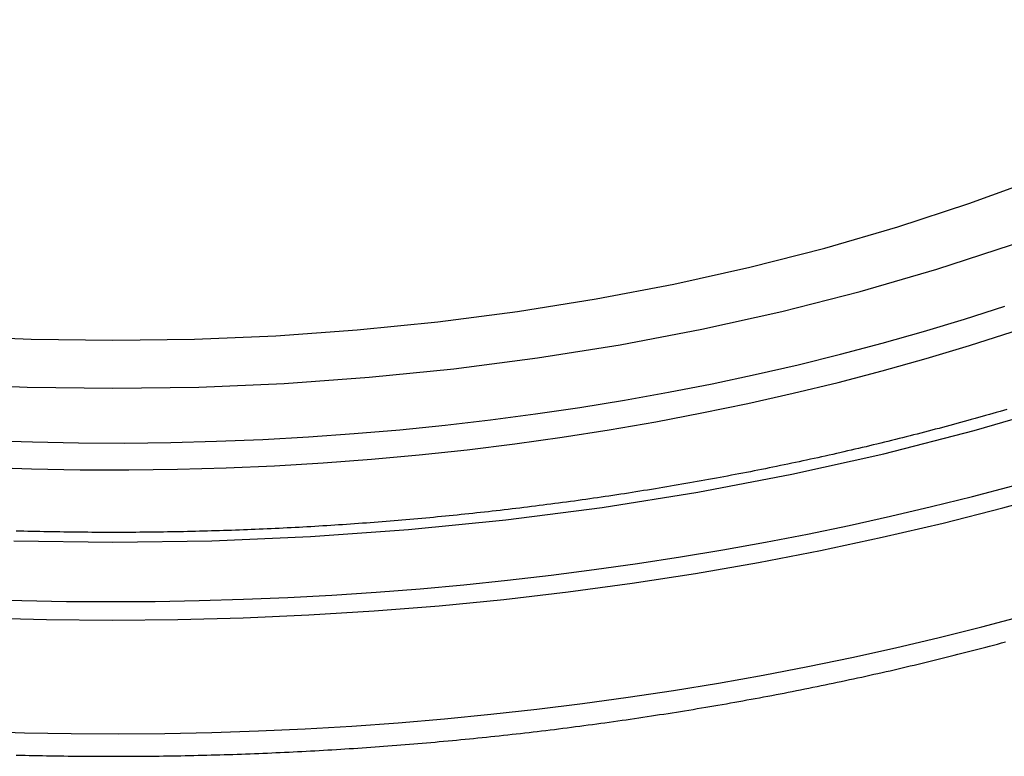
# Paper-space layout 'Layout1' of a CAD drawing. Extents: x -201 to 291, y 10 to 347.
# Tile 67 of 90: x 222.59 to 228.8, y 128.16 to 132.81. Entities that reach past the tile are written whole.
import ezdxf

# ---------------------------------------------------------------- set-up
doc = ezdxf.new("R2010")
doc.units = 0
doc.layers.add('DEFAULT', color=7, linetype='CONTINUOUS')
doc.layers.add('FTP-20T-40T', color=7, linetype='CONTINUOUS')

# ---------------------------------------------------------------- blocks, each defined once
blk = doc.blocks.new('SE6')
at = {"layer": 'FTP-20T-40T', "color": 7, "linetype": 'CONTINUOUS'}
for points in [[(252.184, 77.6993, 0), (252.556, 77.6941, 0), (252.927, 77.6993, 0), (253.297, 77.7151, 0), (253.665, 77.7413, 0), (254.031, 77.778, 0), (254.393, 77.8249, 0), (254.751, 77.8821, 0), (255.104, 77.9493, 0), (255.45, 78.0264, 0), (255.789, 78.1133, 0), (256.121, 78.2097, 0), (256.444, 78.3153, 0), (256.757, 78.43, 0), (257.061, 78.5534, 0), (257.354, 78.6852, 0), (257.635, 78.8252, 0), (257.904, 78.973, 0), (258.16, 79.1282, 0), (258.402, 79.2905, 0), (258.63, 79.4595, 0), (258.844, 79.6347, 0), (259.043, 79.8158, 0)], [(251.912, 78.2905, 0), (252.234, 78.2768, 0), (252.556, 78.2722, 0), (252.878, 78.2768, 0), (253.199, 78.2905, 0), (253.518, 78.3133, 0), (253.836, 78.345, 0), (254.15, 78.3858, 0), (254.46, 78.4354, 0), (254.766, 78.4937, 0), (255.067, 78.5606, 0), (255.361, 78.636, 0), (255.649, 78.7196, 0), (255.929, 78.8112, 0), (256.201, 78.9107, 0), (256.464, 79.0178, 0), (256.718, 79.1322, 0), (256.962, 79.2536, 0), (257.195, 79.3819, 0), (257.418, 79.5165, 0), (257.628, 79.6573, 0)], [(251.943, 78.4696, 0), (252.249, 78.4566, 0), (252.556, 78.4522, 0), (252.862, 78.4566, 0), (253.168, 78.4696, 0), (253.473, 78.4913, 0), (253.775, 78.5216, 0), (254.074, 78.5604, 0), (254.37, 78.6076, 0), (254.661, 78.6632, 0), (254.947, 78.7269, 0), (255.228, 78.7987, 0), (255.502, 78.8783, 0), (255.769, 78.9656, 0), (256.028, 79.0604, 0), (256.279, 79.1624, 0), (256.521, 79.2713, 0), (256.753, 79.387, 0), (256.975, 79.5091, 0), (257.187, 79.6374, 0), (257.387, 79.7715, 0)], [(252.06, 77.4099, 0), (252.306, 77.4033, 0), (252.553, 77.4011, 0), (252.799, 77.4032, 0), (253.045, 77.4097, 0), (253.291, 77.4206, 0), (253.536, 77.4359, 0), (253.78, 77.4555, 0), (254.023, 77.4794, 0), (254.265, 77.5077, 0), (254.505, 77.5402, 0), (254.743, 77.577, 0), (254.979, 77.618, 0), (255.212, 77.6632, 0), (255.444, 77.7125, 0), (255.672, 77.7659, 0), (255.897, 77.8234, 0), (256.12, 77.8848, 0)], [(252.068, 77.9754, 0), (252.25, 77.9692, 0), (252.433, 77.9659, 0), (252.615, 77.9654, 0), (252.798, 77.9677, 0), (252.981, 77.9729, 0), (253.163, 77.981, 0), (253.345, 77.9918, 0), (253.526, 78.0055, 0), (253.706, 78.022, 0), (253.886, 78.0413, 0), (254.065, 78.0634, 0), (254.242, 78.0882, 0), (254.419, 78.1158, 0), (254.594, 78.1461, 0), (254.767, 78.1792, 0), (254.939, 78.2149, 0), (255.11, 78.2533, 0), (255.278, 78.2943, 0), (255.444, 78.3379, 0), (255.609, 78.3841, 0), (255.771, 78.4329, 0), (255.931, 78.4841, 0)], [(252.081, 78.0761, 0), (252.254, 78.0704, 0), (252.427, 78.0672, 0), (252.6, 78.0665, 0), (252.773, 78.0685, 0), (252.945, 78.073, 0), (253.118, 78.08, 0), (253.29, 78.0896, 0), (253.462, 78.1018, 0), (253.633, 78.1165, 0), (253.803, 78.1337, 0), (253.973, 78.1534, 0), (254.142, 78.1756, 0), (254.309, 78.2003, 0), (254.476, 78.2275, 0), (254.641, 78.2572, 0), (254.805, 78.2893, 0), (254.967, 78.3238, 0), (255.128, 78.3607, 0), (255.287, 78.3999, 0), (255.444, 78.4415, 0), (255.599, 78.4855, 0), (255.753, 78.5317, 0), (255.904, 78.5801, 0)], [(252.048, 77.4801, 0), (252.214, 77.475, 0), (252.381, 77.4719, 0), (252.547, 77.4708, 0), (252.714, 77.4717, 0), (252.88, 77.4746, 0), (253.046, 77.4795, 0), (253.213, 77.4864, 0), (253.378, 77.4954, 0), (253.544, 77.5064, 0), (253.709, 77.5193, 0), (253.873, 77.5342, 0), (254.037, 77.5512, 0), (254.201, 77.5701, 0), (254.363, 77.591, 0), (254.525, 77.6138, 0), (254.686, 77.6386, 0), (254.846, 77.6653, 0), (255.005, 77.694, 0), (255.163, 77.7246, 0), (255.319, 77.7571, 0), (255.475, 77.7914, 0), (255.629, 77.8277, 0), (255.782, 77.8658, 0), (255.934, 77.9057, 0)], [(252.048, 76.9838, 0), (252.224, 76.9784, 0), (252.399, 76.9754, 0), (252.575, 76.9745, 0), (252.751, 76.9759, 0), (252.927, 76.9794, 0), (253.102, 76.9853, 0), (253.278, 76.9933, 0), (253.453, 77.0036, 0), (253.627, 77.0161, 0), (253.801, 77.0308, 0), (253.974, 77.0477, 0), (254.147, 77.0668, 0), (254.319, 77.0881, 0), (254.49, 77.1116, 0), (254.66, 77.1372, 0), (254.829, 77.165, 0), (254.997, 77.1949, 0), (255.164, 77.2269, 0), (255.33, 77.2611, 0), (255.494, 77.2973, 0), (255.657, 77.3357, 0), (255.818, 77.3761, 0), (255.978, 77.4185, 0)]]:
    blk.add_polyline3d(points, dxfattribs=at)
at = {"layer": 'FTP-20T-40T', "color": 7}
for points in [[(252.193, 76.8947, 0), (252.21, 76.8943, 0), (252.226, 76.8939, 0), (252.242, 76.8935, 0), (252.258, 76.8932, 0), (252.275, 76.8928, 0), (252.291, 76.8925, 0), (252.307, 76.8922, 0), (252.323, 76.8919, 0), (252.34, 76.8916, 0), (252.356, 76.8914, 0), (252.372, 76.8912, 0), (252.388, 76.891, 0), (252.405, 76.8908, 0), (252.421, 76.8906, 0), (252.437, 76.8905, 0), (252.453, 76.8903, 0), (252.47, 76.8902, 0), (252.486, 76.8901, 0), (252.502, 76.89, 0), (252.518, 76.89, 0), (252.535, 76.89, 0), (252.551, 76.8899, 0), (252.567, 76.8899, 0), (252.583, 76.89, 0), (252.6, 76.89, 0), (252.616, 76.8901, 0), (252.632, 76.8902, 0), (252.648, 76.8903, 0), (252.665, 76.8904, 0), (252.681, 76.8905, 0), (252.697, 76.8907, 0), (252.713, 76.8909, 0), (252.73, 76.891, 0), (252.746, 76.8913, 0), (252.762, 76.8915, 0), (252.778, 76.8918, 0), (252.795, 76.892, 0), (252.811, 76.8923, 0), (252.827, 76.8926, 0), (252.843, 76.893, 0), (252.86, 76.8933, 0), (252.876, 76.8937, 0), (252.892, 76.8941, 0), (252.908, 76.8945, 0), (252.925, 76.8949, 0), (252.941, 76.8954, 0), (252.957, 76.8958, 0), (252.973, 76.8963, 0), (252.99, 76.8968, 0), (253.006, 76.8973, 0), (253.022, 76.8979, 0), (253.038, 76.8984, 0), (253.054, 76.899, 0), (253.071, 76.8996, 0), (253.087, 76.9002, 0), (253.103, 76.9009, 0), (253.119, 76.9015, 0), (253.136, 76.9022, 0), (253.152, 76.9029, 0), (253.168, 76.9036, 0), (253.184, 76.9044, 0), (253.2, 76.9051, 0), (253.217, 76.9059, 0), (253.233, 76.9067, 0), (253.249, 76.9075, 0), (253.265, 76.9083, 0), (253.281, 76.9092, 0), (253.298, 76.9101, 0), (253.314, 76.911, 0), (253.33, 76.9119, 0), (253.346, 76.9128, 0), (253.362, 76.9137, 0), (253.378, 76.9147, 0), (253.395, 76.9157, 0), (253.411, 76.9167, 0), (253.427, 76.9177, 0), (253.443, 76.9188, 0), (253.459, 76.9198, 0), (253.475, 76.9209, 0), (253.492, 76.922, 0), (253.508, 76.9231, 0), (253.524, 76.9243, 0), (253.54, 76.9254, 0), (253.556, 76.9266, 0), (253.572, 76.9278, 0), (253.588, 76.929, 0), (253.604, 76.9302, 0), (253.621, 76.9315, 0), (253.637, 76.9328, 0), (253.653, 76.9341, 0), (253.669, 76.9354, 0), (253.685, 76.9367, 0), (253.701, 76.938, 0), (253.717, 76.9394, 0), (253.733, 76.9408, 0), (253.749, 76.9422, 0), (253.765, 76.9436, 0), (253.781, 76.9451, 0), (253.797, 76.9465, 0), (253.814, 76.948, 0), (253.83, 76.9495, 0), (253.846, 76.951, 0), (253.862, 76.9526, 0), (253.878, 76.9541, 0), (253.894, 76.9557, 0), (253.91, 76.9573, 0), (253.926, 76.9589, 0), (253.942, 76.9606, 0), (253.958, 76.9622, 0), (253.974, 76.9639, 0), (253.99, 76.9656, 0), (254.006, 76.9673, 0), (254.022, 76.969, 0), (254.038, 76.9708, 0), (254.054, 76.9725, 0), (254.07, 76.9743, 0), (254.086, 76.9761, 0), (254.102, 76.9779, 0), (254.118, 76.9798, 0), (254.133, 76.9817, 0), (254.149, 76.9835, 0), (254.165, 76.9854, 0), (254.181, 76.9874, 0), (254.197, 76.9893, 0), (254.213, 76.9912, 0), (254.229, 76.9932, 0), (254.245, 76.9952, 0), (254.261, 76.9972, 0), (254.277, 76.9993, 0), (254.292, 77.0013, 0), (254.308, 77.0034, 0), (254.324, 77.0055, 0), (254.34, 77.0076, 0), (254.356, 77.0097, 0), (254.372, 77.0118, 0), (254.388, 77.014, 0), (254.403, 77.0162, 0), (254.419, 77.0184, 0), (254.435, 77.0206, 0), (254.451, 77.0228, 0), (254.467, 77.0251, 0), (254.482, 77.0274, 0), (254.498, 77.0297, 0), (254.514, 77.032, 0), (254.53, 77.0343, 0), (254.545, 77.0367, 0), (254.561, 77.039, 0), (254.577, 77.0414, 0), (254.593, 77.0438, 0), (254.608, 77.0463, 0), (254.624, 77.0487, 0), (254.64, 77.0512, 0), (254.655, 77.0536, 0), (254.671, 77.0561, 0), (254.687, 77.0587, 0), (254.702, 77.0612, 0), (254.718, 77.0638, 0), (254.734, 77.0663, 0), (254.749, 77.0689, 0), (254.765, 77.0715, 0), (254.781, 77.0742, 0), (254.796, 77.0768, 0), (254.812, 77.0795, 0), (254.827, 77.0822, 0), (254.843, 77.0849, 0), (254.859, 77.0876, 0), (254.874, 77.0903, 0), (254.89, 77.0931, 0), (254.905, 77.0959, 0), (254.921, 77.0987, 0), (254.936, 77.1015, 0), (254.952, 77.1043, 0), (254.967, 77.1072, 0), (254.983, 77.11, 0), (254.998, 77.1129, 0), (255.014, 77.1158, 0), (255.029, 77.1188, 0), (255.045, 77.1217, 0), (255.06, 77.1247, 0), (255.076, 77.1276, 0), (255.091, 77.1306, 0), (255.106, 77.1337, 0), (255.122, 77.1367, 0), (255.137, 77.1398, 0), (255.153, 77.1428, 0), (255.168, 77.1459, 0), (255.183, 77.149, 0), (255.199, 77.1521, 0), (255.214, 77.1553, 0), (255.229, 77.1585, 0), (255.245, 77.1616, 0), (255.26, 77.1648, 0), (255.275, 77.1681, 0), (255.29, 77.1713, 0), (255.306, 77.1745, 0), (255.321, 77.1778, 0), (255.336, 77.1811, 0), (255.351, 77.1844, 0), (255.367, 77.1877, 0), (255.382, 77.1911, 0), (255.397, 77.1944, 0), (255.412, 77.1978, 0), (255.427, 77.2012, 0), (255.443, 77.2046, 0), (255.458, 77.2081, 0), (255.473, 77.2115, 0), (255.488, 77.215, 0), (255.503, 77.2185, 0), (255.518, 77.222, 0), (255.533, 77.2255, 0), (255.548, 77.2291, 0), (255.564, 77.2326, 0), (255.579, 77.2362, 0), (255.594, 77.2398, 0), (255.609, 77.2434, 0), (255.624, 77.247, 0), (255.639, 77.2507, 0), (255.654, 77.2544, 0), (255.669, 77.2581, 0), (255.684, 77.2618, 0), (255.699, 77.2655, 0), (255.714, 77.2692, 0), (255.728, 77.273, 0), (255.743, 77.2767, 0), (255.758, 77.2805, 0), (255.773, 77.2843, 0), (255.788, 77.2882, 0), (255.803, 77.292, 0), (255.818, 77.2959, 0), (255.833, 77.2998, 0), (255.847, 77.3037, 0), (255.862, 77.3076, 0), (255.877, 77.3115, 0), (255.892, 77.3155, 0), (255.907, 77.3194, 0)], [(255.912, 78.1926, 0), (255.899, 78.1887, 0), (255.886, 78.1848, 0), (255.872, 78.181, 0), (255.859, 78.1771, 0), (255.846, 78.1733, 0), (255.832, 78.1695, 0), (255.819, 78.1657, 0), (255.805, 78.1619, 0), (255.792, 78.1582, 0), (255.778, 78.1544, 0), (255.765, 78.1507, 0), (255.751, 78.147, 0), (255.738, 78.1433, 0), (255.724, 78.1396, 0), (255.711, 78.136, 0), (255.697, 78.1323, 0), (255.684, 78.1287, 0), (255.67, 78.1251, 0), (255.657, 78.1214, 0), (255.643, 78.1179, 0), (255.63, 78.1143, 0), (255.616, 78.1107, 0), (255.602, 78.1072, 0), (255.589, 78.1037, 0), (255.575, 78.1002, 0), (255.561, 78.0967, 0), (255.548, 78.0932, 0), (255.534, 78.0897, 0), (255.52, 78.0863, 0), (255.507, 78.0828, 0), (255.493, 78.0794, 0), (255.479, 78.076, 0), (255.465, 78.0727, 0), (255.452, 78.0693, 0), (255.438, 78.0659, 0), (255.424, 78.0626, 0), (255.41, 78.0593, 0), (255.396, 78.056, 0), (255.383, 78.0527, 0), (255.369, 78.0494, 0), (255.355, 78.0462, 0), (255.341, 78.0429, 0), (255.327, 78.0397, 0), (255.313, 78.0365, 0), (255.299, 78.0333, 0), (255.285, 78.0301, 0), (255.272, 78.027, 0), (255.258, 78.0238, 0), (255.244, 78.0207, 0), (255.23, 78.0176, 0), (255.216, 78.0145, 0), (255.202, 78.0114, 0), (255.188, 78.0084, 0), (255.174, 78.0053, 0), (255.16, 78.0023, 0), (255.146, 77.9993, 0), (255.132, 77.9963, 0), (255.118, 77.9933, 0), (255.104, 77.9903, 0), (255.09, 77.9874, 0), (255.076, 77.9845, 0), (255.062, 77.9815, 0), (255.047, 77.9786, 0), (255.033, 77.9758, 0), (255.019, 77.9729, 0), (255.005, 77.97, 0), (254.991, 77.9672, 0), (254.977, 77.9644, 0), (254.963, 77.9616, 0), (254.949, 77.9588, 0), (254.934, 77.956, 0), (254.92, 77.9533, 0), (254.906, 77.9506, 0), (254.892, 77.9478, 0), (254.878, 77.9451, 0), (254.863, 77.9425, 0), (254.849, 77.9398, 0), (254.835, 77.9371, 0), (254.821, 77.9345, 0), (254.806, 77.9319, 0), (254.792, 77.9293, 0), (254.778, 77.9267, 0), (254.764, 77.9241, 0), (254.749, 77.9216, 0), (254.735, 77.919, 0), (254.721, 77.9165, 0), (254.706, 77.914, 0), (254.692, 77.9115, 0), (254.678, 77.909, 0), (254.663, 77.9066, 0), (254.649, 77.9042, 0), (254.635, 77.9017, 0), (254.62, 77.8993, 0), (254.606, 77.8969, 0), (254.592, 77.8946, 0), (254.577, 77.8922, 0), (254.563, 77.8899, 0), (254.548, 77.8876, 0), (254.534, 77.8853, 0), (254.519, 77.883, 0), (254.505, 77.8807, 0), (254.491, 77.8784, 0), (254.476, 77.8762, 0), (254.462, 77.874, 0), (254.447, 77.8718, 0), (254.433, 77.8696, 0), (254.418, 77.8674, 0), (254.404, 77.8653, 0), (254.389, 77.8631, 0), (254.375, 77.861, 0), (254.36, 77.8589, 0), (254.346, 77.8568, 0), (254.331, 77.8548, 0), (254.317, 77.8527, 0), (254.302, 77.8507, 0), (254.288, 77.8487, 0), (254.273, 77.8466, 0), (254.258, 77.8447, 0), (254.244, 77.8427, 0), (254.229, 77.8407, 0), (254.215, 77.8388, 0), (254.2, 77.8369, 0), (254.185, 77.835, 0), (254.171, 77.8331, 0), (254.156, 77.8312, 0), (254.142, 77.8294, 0), (254.127, 77.8276, 0), (254.112, 77.8257, 0), (254.098, 77.824, 0), (254.083, 77.8222, 0), (254.068, 77.8204, 0), (254.054, 77.8187, 0), (254.039, 77.8169, 0), (254.024, 77.8152, 0), (254.01, 77.8135, 0), (253.995, 77.8118, 0), (253.98, 77.8102, 0), (253.966, 77.8085, 0), (253.951, 77.8069, 0), (253.936, 77.8053, 0), (253.922, 77.8037, 0), (253.907, 77.8021, 0), (253.892, 77.8006, 0), (253.877, 77.799, 0), (253.863, 77.7975, 0), (253.848, 77.796, 0), (253.833, 77.7945, 0), (253.818, 77.793, 0), (253.804, 77.7916, 0), (253.789, 77.7901, 0), (253.774, 77.7887, 0), (253.759, 77.7873, 0), (253.745, 77.7859, 0), (253.73, 77.7845, 0), (253.715, 77.7832, 0), (253.7, 77.7818, 0), (253.685, 77.7805, 0), (253.671, 77.7792, 0), (253.656, 77.7779, 0), (253.641, 77.7767, 0), (253.626, 77.7754, 0), (253.611, 77.7742, 0), (253.597, 77.773, 0), (253.582, 77.7718, 0), (253.567, 77.7706, 0), (253.552, 77.7694, 0), (253.537, 77.7683, 0), (253.522, 77.7671, 0), (253.508, 77.766, 0), (253.493, 77.7649, 0), (253.478, 77.7638, 0), (253.463, 77.7628, 0), (253.448, 77.7617, 0), (253.433, 77.7607, 0), (253.418, 77.7597, 0), (253.403, 77.7587, 0), (253.389, 77.7577, 0), (253.374, 77.7568, 0), (253.359, 77.7558, 0), (253.344, 77.7549, 0), (253.329, 77.754, 0), (253.314, 77.7531, 0), (253.299, 77.7522, 0), (253.284, 77.7514, 0), (253.269, 77.7506, 0), (253.255, 77.7497, 0), (253.24, 77.7489, 0), (253.225, 77.7481, 0), (253.21, 77.7474, 0), (253.195, 77.7466, 0), (253.18, 77.7459, 0), (253.165, 77.7452, 0), (253.15, 77.7445, 0), (253.135, 77.7438, 0), (253.12, 77.7431, 0), (253.105, 77.7425, 0), (253.09, 77.7419, 0), (253.075, 77.7412, 0), (253.061, 77.7406, 0), (253.046, 77.7401, 0), (253.031, 77.7395, 0), (253.016, 77.739, 0), (253.001, 77.7384, 0), (252.986, 77.7379, 0), (252.971, 77.7374, 0), (252.956, 77.737, 0), (252.941, 77.7365, 0), (252.926, 77.7361, 0), (252.911, 77.7357, 0), (252.896, 77.7352, 0), (252.881, 77.7349, 0), (252.866, 77.7345, 0), (252.851, 77.7341, 0), (252.836, 77.7338, 0), (252.821, 77.7335, 0), (252.806, 77.7332, 0), (252.791, 77.7329, 0), (252.776, 77.7326, 0), (252.761, 77.7324, 0), (252.746, 77.7322, 0), (252.731, 77.732, 0), (252.716, 77.7318, 0), (252.702, 77.7316, 0), (252.687, 77.7314, 0), (252.672, 77.7313, 0), (252.657, 77.7311, 0), (252.642, 77.731, 0), (252.627, 77.7309, 0), (252.612, 77.7309, 0), (252.597, 77.7308, 0), (252.582, 77.7308, 0), (252.567, 77.7308, 0), (252.552, 77.7308, 0), (252.537, 77.7308, 0), (252.522, 77.7308, 0), (252.507, 77.7308, 0), (252.492, 77.7309, 0), (252.477, 77.731, 0), (252.462, 77.7311, 0), (252.447, 77.7312, 0), (252.432, 77.7313, 0), (252.417, 77.7315, 0), (252.402, 77.7317, 0), (252.387, 77.7319, 0), (252.372, 77.7321, 0), (252.357, 77.7323, 0), (252.342, 77.7325, 0), (252.327, 77.7328, 0), (252.312, 77.733, 0), (252.297, 77.7333, 0), (252.282, 77.7336, 0), (252.267, 77.734, 0), (252.252, 77.7343, 0), (252.237, 77.7347, 0), (252.222, 77.7351, 0), (252.207, 77.7355, 0), (252.193, 77.7359, 0)]]:
    blk.add_polyline3d(points, dxfattribs=at)

psp = doc.layouts.get("Layout1")

# ---------------------------------------------------------------- block references
at = {"layer": 'DEFAULT', "xscale": 1.681103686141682, "yscale": 1.681103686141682, "zscale": 1.681103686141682}
psp.add_blockref('SE6', (-201.3962, -1.1027), dxfattribs=at)

doc.saveas('drawing.dxf')
